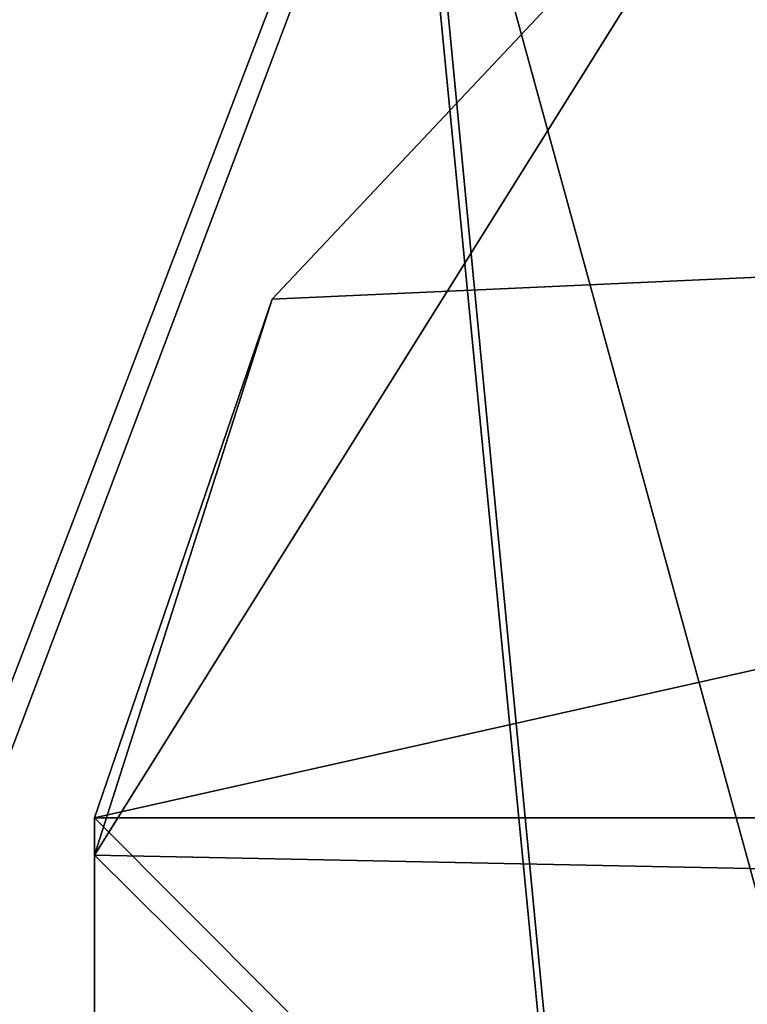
# Model space of a CAD drawing. Header units: millimetres. Extents: x -280 to 280, y 0 to 824.
# Tile 71 of 185: x -224.63 to -217.58, y 466.91 to 476.46. Entities that reach past the tile are written whole.
import ezdxf

# ---------------------------------------------------------------- set-up
doc = ezdxf.new("R2010")
doc.units = ezdxf.units.MM
doc.header["$LTSCALE"] = 101.851852
for name, color, linetype in [('2', 7, 'CONTINUOUS'), ('3', 7, 'CONTINUOUS'), ('60', 7, 'CONTINUOUS'), ('62', 7, 'CONTINUOUS'), ('63', 7, 'CONTINUOUS')]:
    doc.layers.add(name, color=color, linetype=linetype)

msp = doc.modelspace()

# ---------------------------------------------------------------- linework, layer by layer
at = {"layer": '2', "linetype": 'Continuous'}
for points in [[(-215, 479.8959, -9.9978), (-218.8197, 458.6582, -21.3136), (-220.8579, 479.6013, -24.1369), (-215, 479.8959, -9.9978)], [(-215, 458.9031, -9.5605), (-218.8197, 458.6582, -21.3136), (-215, 479.8959, -9.9978), (-215, 458.9031, -9.5605)], [(-220.8579, 479.6013, -24.1369), (-228.8197, 458.5069, -28.5775), (-235.0157, 479.4793, -29.9935), (-220.8579, 479.6013, -24.1369)], [(-218.8197, 458.6582, -21.3136), (-228.8197, 458.5069, -28.5775), (-220.8579, 479.6013, -24.1369), (-218.8197, 458.6582, -21.3136)]]:
    msp.add_3dface(points, dxfattribs=at)
at = {"layer": '3', "linetype": 'Continuous'}
for points in [[(-234.9843, 480.3124, 9.9978), (-228.8197, 459.2993, 9.4565), (-220.8357, 480.19, 4.119), (-234.9843, 480.3124, 9.9978)], [(-228.8197, 459.2993, 9.4565), (-218.8197, 459.1479, 2.1927), (-220.8357, 480.19, 4.119), (-228.8197, 459.2993, 9.4565)], [(-215, 458.9031, -9.5605), (-215, 479.8959, -9.9978), (-220.8357, 480.19, 4.119), (-215, 458.9031, -9.5605)], [(-218.8197, 459.1479, 2.1927), (-215, 458.9031, -9.5605), (-220.8357, 480.19, 4.119), (-218.8197, 459.1479, 2.1927)]]:
    msp.add_3dface(points, dxfattribs=at)
at = {"layer": '60', "linetype": 'Continuous'}
for points in [[(-223.9095, 468.3556, 9.2467), (-194.0549, 438.7417, 9.8637), (-223.9095, 468.7197, 9.2391), (-223.9095, 468.3556, 9.2467)], [(-223.9095, 468.7197, 9.2391), (-194.0549, 438.7417, 9.8637), (-196.2635, 468.7197, 9.2391), (-223.9095, 468.7197, 9.2391)], [(-223.9095, 438.7417, 9.8637), (-194.0549, 438.7417, 9.8637), (-223.9095, 468.3556, 9.2467), (-223.9095, 438.7417, 9.8637)]]:
    msp.add_3dface(points, dxfattribs=at)
at = {"layer": '62', "linetype": 'Continuous'}
for points in [[(-216.2876, 468.2008, 1.8175), (-223.9095, 468.3556, 9.2467), (-217.278, 478.965, 3.0597), (-216.2876, 468.2008, 1.8175)], [(-217.278, 478.965, 3.0597), (-223.9095, 468.3556, 9.2467), (-222.188, 473.7476, 8.0187), (-217.278, 478.965, 3.0597)], [(-223.9095, 468.3556, 9.2467), (-223.9095, 468.7197, 9.2391), (-222.188, 473.7476, 8.0187), (-223.9095, 468.3556, 9.2467)], [(-223.9095, 438.7417, 9.8637), (-223.9095, 468.3556, 9.2467), (-216.2876, 468.2008, 1.8175), (-223.9095, 438.7417, 9.8637)], [(-223.9095, 438.3476, 9.8719), (-223.9095, 438.7417, 9.8637), (-216.2876, 468.2008, 1.8175), (-223.9095, 438.3476, 9.8719)], [(-223.9095, 438.3476, 9.8719), (-216.2876, 468.2008, 1.8175), (-216.2966, 438.1932, 2.4572), (-223.9095, 438.3476, 9.8719)]]:
    msp.add_3dface(points, dxfattribs=at)
at = {"layer": '63', "linetype": 'Continuous'}
for points in [[(-217.278, 478.965, 3.0597), (-222.188, 473.7476, 8.0187), (-196.2635, 474.9187, 7.3616), (-217.278, 478.965, 3.0597)], [(-223.9095, 468.7197, 9.2391), (-196.2635, 468.7197, 9.2391), (-196.2635, 474.9187, 7.3616), (-223.9095, 468.7197, 9.2391)], [(-222.188, 473.7476, 8.0187), (-223.9095, 468.7197, 9.2391), (-196.2635, 474.9187, 7.3616), (-222.188, 473.7476, 8.0187)]]:
    msp.add_3dface(points, dxfattribs=at)

doc.saveas('drawing.dxf')
